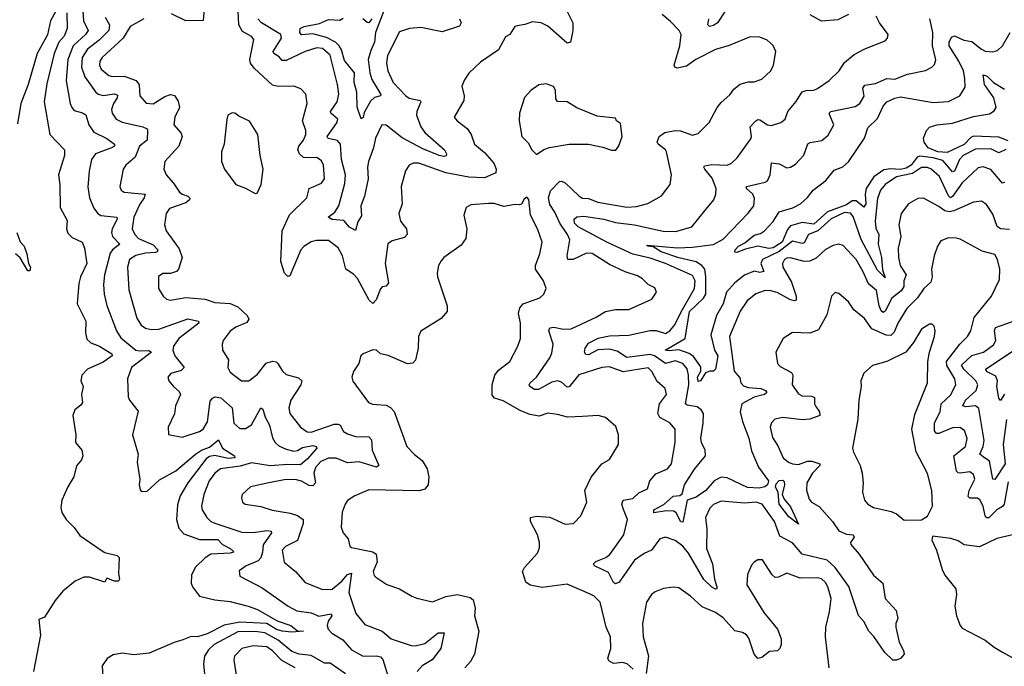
# Model space of a CAD drawing. Extents: x 1493970 to 1595317, y 729910 to 844791.
# Tile 196 of 256: x 1502742 to 1507854, y 823022 to 826381. Entities that reach past the tile are written whole.
import ezdxf

# ---------------------------------------------------------------- set-up
doc = ezdxf.new("R2010")
doc.units = 0

msp = doc.modelspace()

# ---------------------------------------------------------------- linework, layer by layer
at = {"layer": '0CON10XD'}
for points in [[(1505555.5, 826485), (1505614.7, 826364.7), (1505614.7, 826325), (1505602.5, 826265), (1505585, 826259.4), (1505485, 826348.1), (1505450, 826365), (1505405, 826370.6), (1505365, 826355.5), (1505325, 826350), (1505313.8, 826345), (1505286.2, 826305), (1505265, 826291.2), (1505228.9, 826225), (1505135, 826160), (1505075, 826104), (1505051.5, 826068.5), (1505037.5, 826035), (1505050, 825985), (1505048, 825962), (1504997.5, 825875), (1505013.3, 825855), (1505065.5, 825815.5), (1505085.8, 825785), (1505103.3, 825735), (1505155, 825691.5), (1505203.8, 825635), (1505216.4, 825605), (1505214.6, 825585.4), (1505155, 825560.2), (1505075, 825563.3), (1504955, 825586.1), (1504815, 825635.4), (1504784.5, 825635.5), (1504764.4, 825625.6), (1504745, 825596.7), (1504723.6, 825515), (1504728.1, 825425), (1504711.1, 825375), (1504718.8, 825335), (1504750, 825295), (1504754.6, 825265.4), (1504739.5, 825250.5), (1504676.9, 825233.1), (1504652.8, 825217.2), (1504640, 825115), (1504657.5, 825015), (1504645, 824997.5), (1504625, 824993.3), (1504615, 824983.8), (1504593.8, 824926.2), (1504575, 824907.5), (1504557.5, 824925), (1504496.6, 825036.6), (1504475, 825059.1), (1504435.4, 825085.4), (1504418.9, 825155), (1504396.5, 825196.5), (1504345, 825233.3), (1504282.5, 825235), (1504255, 825226.9), (1504217, 825203), (1504201.8, 825185), (1504145, 825050), (1504135, 825048), (1504117.8, 825065), (1504098, 825125), (1504105.4, 825285), (1504143, 825367), (1504232.3, 825455), (1504246, 825504), (1504308.8, 825531.2), (1504324.4, 825555), (1504319.6, 825625), (1504308.7, 825648.7), (1504285, 825664.5), (1504256.7, 825663.3), (1504215, 825665.9), (1504195, 825683.9), (1504186.1, 825705), (1504190.7, 825725), (1504215.3, 825755), (1504227.5, 825785), (1504227.9, 825805), (1504210, 825855), (1504234.4, 825945), (1504228.6, 825995), (1504201.1, 826021.1), (1504165, 826035.5), (1504085, 826033.5), (1504055, 826040.9), (1503959.8, 826129.8), (1503941.3, 826155), (1503937.8, 826175), (1503958.3, 826278.3), (1503945, 826294.2), (1503899.3, 826319.3), (1503879.2, 826355), (1503877.3, 826425)], [(1503701.2, 826455), (1503695, 826376.2), (1503605, 826375.9), (1503530.7, 826410.7)], [(1506437.8, 826475), (1506365.2, 826364.8), (1506345, 826350.3), (1506323.3, 826345), (1506314.6, 826355), (1506320.5, 826385)], [(1502929.4, 826425), (1502902, 826375), (1502887, 826303), (1502832.2, 826205), (1502786.3, 826043.7), (1502748.7, 825945), (1502730.5, 825839.5)], [(1502986.9, 826416.9), (1502988.9, 826335), (1502973.9, 826296.1), (1502946.1, 826263.9), (1502921.9, 826205), (1502882.5, 826047.5), (1502869.4, 825955), (1502899.1, 825785), (1502975.6, 825705), (1502974.5, 825675), (1502943.1, 825575), (1502950, 825525), (1502952.7, 825405), (1502988.9, 825338.9), (1502985.6, 825295.6), (1502993, 825273), (1503015, 825250), (1503067.5, 825225), (1503079.4, 825195), (1503090.9, 825115), (1503057.7, 825045), (1503048.9, 825011.1), (1503041.5, 824905), (1503085, 824816), (1503084.3, 824755), (1503091.7, 824721.7), (1503111.8, 824701.8), (1503156.7, 824685), (1503220, 824645), (1503223.1, 824635), (1503175, 824602.2), (1503094.2, 824565), (1503065.7, 824535), (1503060.6, 824505), (1503071.9, 824475), (1503063.5, 824435), (1503067.8, 824392.2), (1503060.6, 824379.4), (1503029.2, 824355), (1503018.5, 824325), (1503033.8, 824225), (1503031.4, 824185), (1503064.2, 824145), (1503069.4, 824115), (1503062.5, 824095), (1503036.4, 824063.6), (1503023.8, 824006.2), (1502992.1, 823955), (1502961.2, 823885), (1502955.5, 823845), (1502961.2, 823821.2), (1502983.3, 823785), (1503025, 823744.2), (1503055, 823702), (1503165.8, 823625.8), (1503185, 823613.3), (1503247.7, 823597.7), (1503258.3, 823588.3), (1503256, 823505), (1503260.8, 823475), (1503256, 823465), (1503234.3, 823464.3), (1503195, 823480), (1503185, 823460), (1503105, 823486.2), (1503075, 823486.2), (1503031.2, 823465), (1502966.4, 823413.6), (1502927.1, 823365), (1502871.7, 823278.3), (1502841.2, 823265), (1502850, 823185), (1502813.3, 822995)], [(1503070.5, 826425), (1503074.2, 826375), (1503097.6, 826325), (1503084.2, 826305), (1503020.6, 826245), (1502991.7, 826175), (1502982.8, 826062.8), (1503003.8, 825945), (1503012.2, 825925), (1503025, 825910), (1503068.1, 825898.1), (1503085, 825886.5), (1503101.8, 825835), (1503127.3, 825797.3), (1503195, 825763.1), (1503234.2, 825735), (1503234, 825725), (1503219.2, 825715), (1503136.5, 825683.5), (1503115.5, 825655), (1503102.5, 825595), (1503096.7, 825513.3), (1503104.6, 825455), (1503127.7, 825402.3), (1503145.9, 825375.9), (1503164.1, 825364.1), (1503247.5, 825355), (1503248.2, 825345), (1503222.6, 825295), (1503218.6, 825275), (1503225, 825254.6), (1503262.5, 825215), (1503223.6, 825186.4), (1503211.9, 825168.1), (1503182.1, 825055), (1503177.2, 825005), (1503180.7, 824955), (1503195, 824896.2), (1503245.2, 824765.2), (1503267.9, 824727.9), (1503345, 824665.3), (1503365, 824660.3), (1503413.6, 824663.6), (1503427.5, 824655), (1503322.1, 824575), (1503301.8, 824515), (1503305, 824422.5), (1503312, 824405), (1503357, 824347), (1503328.5, 824225), (1503358.2, 824125), (1503352, 824082), (1503366, 823995), (1503362, 823965), (1503368.3, 823938.3), (1503375, 823930), (1503405, 823932), (1503468.8, 823991.2), (1503552.3, 824037.7), (1503655.4, 824125), (1503685.5, 824145), (1503728.5, 824161.5), (1503775, 824199.2), (1503794.5, 824155), (1503856.7, 824115), (1503858.8, 824105), (1503825, 824101.5), (1503755, 824117.9), (1503728.1, 824111.9), (1503710.6, 824099.4), (1503615.2, 823974.8), (1503575, 823907.8), (1503561.6, 823861.6), (1503556.2, 823785), (1503569.2, 823739.2), (1503595, 823710), (1503675, 823681.2), (1503771.7, 823681.7), (1503795.5, 823655), (1503834.4, 823635), (1503849.8, 823619.8), (1503851.9, 823615), (1503835, 823609.4), (1503734.8, 823605.2), (1503705, 823585.3), (1503653.8, 823535), (1503634.1, 823495.9), (1503632.5, 823455), (1503638.9, 823435), (1503675, 823386.2), (1503755, 823367.4), (1503835, 823359), (1503927.8, 823335), (1503977.5, 823317.5), (1504078.6, 823258.6), (1504150.6, 823235), (1504185, 823206.7), (1504215.6, 823204.4), (1504155, 823199.5), (1504105.3, 823204.7), (1504075, 823213.7), (1504025, 823244.9), (1503885, 823252.3), (1503803.5, 823236.5), (1503715, 823190.9), (1503665, 823174.8), (1503633, 823177), (1503589.5, 823159.5), (1503545, 823146.9), (1503415, 823090.5), (1503335, 823082.9), (1503275, 823090), (1503227.9, 823082.1), (1503197.3, 823062.7), (1503170.8, 823025), (1503175, 822940)], [(1503186.8, 826395), (1503208.4, 826355), (1503204.8, 826325), (1503155.4, 826274.6), (1503095, 826227.4), (1503067.5, 826185), (1503063.9, 826135), (1503081, 826085), (1503136, 826006), (1503150, 825995), (1503175, 825988), (1503235, 825995.7), (1503249.6, 825989.6), (1503248.4, 825975), (1503228.7, 825945), (1503218.2, 825915), (1503222.5, 825895), (1503243.3, 825865), (1503275, 825849.3), (1503381.4, 825825), (1503404.3, 825815), (1503405.4, 825805.4), (1503403.8, 825755), (1503363.8, 825725), (1503342.5, 825667.5), (1503293.7, 825626.3), (1503279.1, 825605), (1503261.9, 825515), (1503269.2, 825495), (1503285, 825485.6), (1503392.9, 825475), (1503389.1, 825455), (1503366.7, 825423.3), (1503334.4, 825355), (1503326.7, 825295), (1503340.6, 825265), (1503359.1, 825245), (1503435, 825210.8), (1503459.1, 825185), (1503456.5, 825175), (1503447.6, 825172.4), (1503395, 825169.2), (1503345, 825156), (1503313.2, 825135), (1503301.2, 825095), (1503308.5, 824978.5), (1503350.9, 824830.9), (1503373.6, 824795), (1503395, 824779.6), (1503425, 824771.6), (1503465, 824774.3), (1503615, 824827.5), (1503671.2, 824815), (1503672.5, 824805), (1503568.8, 824725), (1503540.3, 824685), (1503538.1, 824665), (1503547, 824635), (1503596.7, 824575), (1503580.9, 824559.1), (1503527.2, 824542.8), (1503511.4, 824525), (1503515.8, 824505), (1503540, 824475), (1503570.4, 824450.4), (1503576.4, 824435), (1503550.8, 824375), (1503545.9, 824334.1), (1503512.7, 824265), (1503515, 824226.7), (1503585, 824212.9), (1503675, 824242), (1503695, 824254.6), (1503717.3, 824292.7), (1503731, 824399), (1503742.7, 824415), (1503757.7, 824422.3), (1503786.9, 824416.9), (1503845.2, 824365.2), (1503854.7, 824285), (1503885, 824257.7), (1503915, 824258), (1503945, 824277.3), (1503995, 824364.2), (1504005, 824357.5), (1504016.5, 824316.5), (1504038.5, 824275), (1504055, 824209.4), (1504068.9, 824185), (1504087.7, 824167.7), (1504125, 824150), (1504165, 824140.8), (1504185, 824142.8), (1504211.3, 824158.7), (1504265, 824169.1), (1504281.5, 824165), (1504284.6, 824155), (1504235, 824097.7), (1504200.9, 824069.1), (1504135, 824071.2), (1504042.9, 824062.9), (1503945, 824078.6), (1503887.7, 824062.3), (1503785, 824048.1), (1503756.1, 824025), (1503726.5, 823985), (1503697.8, 823915), (1503686.7, 823855), (1503689.2, 823835), (1503714.6, 823795), (1503735, 823775.3), (1503756, 823766), (1503895, 823719.2), (1503955, 823716.8), (1504025, 823727.9), (1504047.5, 823725), (1504049.5, 823715), (1504006.6, 823653.4), (1504002.3, 823615)], [(1503386.9, 826385), (1503316.4, 826345), (1503279.3, 826285), (1503170.4, 826185), (1503159.1, 826165), (1503157.5, 826145), (1503165, 826124.5), (1503205, 826090.6), (1503225, 826085.8), (1503285, 826088.2), (1503347.5, 826065), (1503363.2, 826043.2), (1503366.5, 825985), (1503398.3, 825948.3), (1503435, 825943.8), (1503495, 825982.4), (1503525, 825992.5), (1503546.7, 825986.7), (1503565, 825958), (1503572.2, 825925), (1503547.9, 825875), (1503541.9, 825835), (1503581.2, 825791.2), (1503586.4, 825775), (1503569.2, 825725), (1503496.3, 825643.7), (1503491.1, 825605), (1503503.5, 825575), (1503541.7, 825531.7), (1503571.3, 825485), (1503585, 825474.1), (1503615.8, 825465), (1503625.7, 825454.3), (1503624.3, 825445), (1503605, 825429.2), (1503519.8, 825400.2), (1503502.2, 825375), (1503499.1, 825350.9), (1503494.4, 825315), (1503503.3, 825285), (1503570.4, 825190.4), (1503585.9, 825145), (1503566.8, 825085), (1503556.8, 825073.2), (1503525, 825062.1), (1503485, 825063.1), (1503462.5, 825047.5), (1503463.1, 824985), (1503487.5, 824945), (1503505, 824930), (1503525, 824924.4), (1503605, 824937.7), (1503705, 824928.9), (1503755, 824911.5), (1503835, 824906.8), (1503875, 824888.9), (1503923.5, 824845), (1503932.5, 824825), (1503921.2, 824808.8), (1503865, 824784.6), (1503835, 824762.7), (1503798.9, 824715), (1503793.1, 824695), (1503795.7, 824665), (1503826, 824615), (1503822.5, 824575), (1503835, 824550), (1503894.6, 824504.6), (1503932.5, 824505), (1503975, 824537.8), (1504022.3, 824597.7), (1504055, 824607.3), (1504073.7, 824603.7), (1504082.9, 824595), (1504107.1, 824555), (1504125, 824538.1), (1504190.4, 824520.4), (1504206.9, 824505), (1504202.5, 824485), (1504150, 824405), (1504138.9, 824365), (1504145.4, 824335.4), (1504200, 824265), (1504235, 824240), (1504255, 824238.8), (1504375, 824279.4), (1504395, 824280.8), (1504406.5, 824275), (1504422.8, 824242.7), (1504445, 824229.3), (1504485, 824215.3), (1504554.7, 824214.7), (1504568.1, 824198.1), (1504571.8, 824145), (1504607.3, 824065), (1504595, 824056.7), (1504505, 824083.8), (1504445, 824080), (1504385, 824103), (1504345, 824102.9), (1504305, 824085.7), (1504277.4, 824055), (1504270, 824025), (1504278.1, 823975), (1504265, 823960), (1504245, 823961.9), (1504205, 823984.8), (1504172.7, 823992.7), (1504115, 823991.9), (1504035, 823975.4), (1503940, 823955), (1503897.5, 823915), (1503894, 823895), (1503898.8, 823875), (1503912.5, 823865), (1503995, 823853.3), (1504053.1, 823833.1), (1504147.4, 823817.4), (1504185, 823805.4), (1504213.5, 823785), (1504214.6, 823765), (1504184.7, 823675.3), (1504122.9, 823645), (1504104.4, 823625), (1504115, 823564), (1504174.5, 823514.5), (1504225, 823457.5), (1504315, 823420.9), (1504365, 823422.5), (1504415.1, 823464.9), (1504445, 823500), (1504465, 823506.5), (1504451.3, 823405), (1504487.1, 823297.1), (1504535, 823240), (1504625, 823204.3), (1504671.2, 823165), (1504775, 823130.3), (1504795, 823128.6), (1504845, 823140.9), (1504915, 823195.5), (1504945.8, 823195.8), (1504928.2, 823115), (1504883.7, 823056.3), (1504831.1, 823025), (1504805.7, 822995)], [(1505026.5, 826385), (1505034.4, 826365), (1505025, 826347.1), (1504935, 826317.9), (1504825, 826340.7), (1504765.3, 826334.7), (1504715, 826318), (1504651.2, 826195), (1504647, 826155), (1504653.4, 826115), (1504680.8, 826055), (1504747.9, 825985), (1504765, 825973.4), (1504821.7, 825961.7), (1504825.7, 825955), (1504816.5, 825933.5), (1504803.9, 825905), (1504803.3, 825885), (1504825, 825824.4), (1504846.4, 825795), (1504948.2, 825705), (1504958.5, 825685), (1504956, 825674), (1504945, 825669.7), (1504919.4, 825675), (1504835, 825710.7), (1504728.1, 825768.1), (1504645, 825833.5), (1504622.5, 825835), (1504589.2, 825765), (1504579.6, 825715), (1504553.4, 825645), (1504548.7, 825615), (1504551.6, 825555), (1504532.2, 825465), (1504512.9, 825415), (1504516.9, 825363.1), (1504498.5, 825331.5), (1504485, 825286.7), (1504455, 825302.7), (1504425, 825338.7), (1504365, 825343), (1504344.2, 825355), (1504378.2, 825381.8), (1504399.7, 825415), (1504430.9, 825530.9), (1504433.1, 825575), (1504413.2, 825655), (1504408.7, 825735), (1504392.9, 825752.9), (1504343.2, 825763.2), (1504339.3, 825775), (1504388.7, 825845), (1504393.6, 825863.6), (1504357.9, 825895), (1504355.9, 825905), (1504391.2, 825955), (1504398.4, 825995), (1504392.6, 826045), (1504355, 826196.2), (1504315, 826231.9), (1504285, 826235.2), (1504225, 826215.8), (1504125, 826169.7), (1504105, 826168.5), (1504088.6, 826188.6), (1504061.9, 826205), (1504057.9, 826215), (1504100.9, 826285), (1504098.5, 826305), (1503997.1, 826365), (1503978.5, 826385)], [(1504633.6, 826426.4), (1504590.2, 826315), (1504585.2, 826265), (1504565, 826221.2), (1504551.6, 826175), (1504559.5, 826105), (1504570.9, 826070.9), (1504618, 825992), (1504615.8, 825985), (1504585, 825976.1), (1504562.9, 825957.1), (1504531.2, 825898.8), (1504525, 825873.3), (1504515, 825866.2), (1504495, 825927.5), (1504493, 826005), (1504479.3, 826055), (1504480.4, 826105), (1504429.2, 826169.2), (1504413, 826225), (1504401.2, 826245), (1504382, 826265), (1504335, 826289.2), (1504265, 826307), (1504205, 826301.8), (1504196.7, 826315), (1504198.2, 826335), (1504219.4, 826345), (1504298.9, 826361.1), (1504345, 826381.3), (1504405, 826378.6), (1504421.8, 826388.2)], [(1504569.8, 826385), (1504555, 826365.6), (1504545.9, 826365.9), (1504523.3, 826385)], [(1505546.6, 825323.4), (1505521.3, 825381.3), (1505495, 825420.9), (1505488.3, 825455), (1505498.7, 825491.3), (1505545, 825540), (1505555, 825542.2), (1505575, 825533.5), (1505645, 825465.5), (1505664.3, 825454.3), (1505695, 825452.2), (1505743.8, 825433.8), (1505895, 825407.9), (1505945, 825410), (1506003, 825427), (1506074.5, 825465.5), (1506118.6, 825525), (1506126.9, 825575), (1506100.4, 825695), (1506095, 825705.5), (1506056.7, 825735), (1506052.7, 825745), (1506062.5, 825775), (1506092.5, 825795), (1506145, 825805.8), (1506173.7, 825803.7), (1506235, 825780.6), (1506265, 825790), (1506322.4, 825847.6), (1506364.2, 825925), (1506385, 825951.2), (1506428.8, 825991.2), (1506449.3, 826020.7), (1506483.5, 826046.5), (1506525, 826057.5), (1506555, 826058), (1506595, 826072.5), (1506642.5, 826115), (1506655.7, 826145), (1506668.8, 826215), (1506655, 826246.7), (1506623.3, 826275), (1506585, 826290.8), (1506535, 826292.5), (1506425, 826247.1), (1506355, 826225.6), (1506252.9, 826175), (1506205, 826139.1), (1506155, 826129.1), (1506144.1, 826134.1), (1506140, 826145), (1506169.1, 826245), (1506176.9, 826305), (1506165.8, 826325), (1506120.9, 826370.9), (1506077.6, 826407.6)], [(1506281.8, 824185), (1506277.9, 824207.9), (1506291.1, 824285), (1506291.8, 824335), (1506279.6, 824355), (1506260.3, 824370.2), (1506208.1, 824378.1), (1506198.8, 824385), (1506215.9, 824484.1), (1506215.4, 824535), (1506207.7, 824567.7), (1506185.8, 824595), (1506145, 824610), (1506095, 824594.8), (1506038, 824635), (1506015, 824642.6), (1505895, 824626.2), (1505845, 824658.7), (1505805, 824670), (1505744.2, 824665.8), (1505695, 824640.6), (1505682.4, 824642.4), (1505674.4, 824655), (1505677.9, 824675), (1505695, 824700.6), (1505745, 824727.7), (1505805, 824738.9), (1505905, 824742.5), (1506015, 824766.7), (1506046.2, 824766.2), (1506095, 824751), (1506117.6, 824765), (1506143.5, 824796.5), (1506175.8, 824864.2), (1506245.9, 824985), (1506250, 825025), (1506235, 825052.7), (1506095.1, 825115.1), (1506015, 825143), (1505925, 825163.2), (1505793.8, 825223.8), (1505641.8, 825305), (1505623.1, 825325), (1505620.7, 825345), (1505635, 825357.1), (1505670.7, 825360.7), (1505774.2, 825344.2), (1505835, 825327), (1505935, 825315.6), (1506082.5, 825282.5), (1506148.6, 825281.4), (1506231.9, 825305), (1506305.3, 825394.7), (1506346.7, 825445), (1506356.5, 825475), (1506357.8, 825505), (1506337.7, 825557.7), (1506299.5, 825605), (1506294.4, 825615), (1506298.3, 825621.7), (1506335, 825628.8), (1506415, 825625.4), (1506438.6, 825635), (1506466.8, 825663.2), (1506538.3, 825761.7), (1506542.1, 825775), (1506535.4, 825825), (1506565, 825855.6), (1506575, 825862.5), (1506585, 825860.9), (1506624.2, 825835), (1506645, 825831.2), (1506693.7, 825846.3), (1506715.6, 825865), (1506730, 825905), (1506774, 825956), (1506805, 826006.2), (1506825, 826013.8), (1506865, 826014.4), (1506885, 826023.1), (1506944.7, 826065.3), (1506996.9, 826115), (1507025, 826158.1), (1507075, 826200), (1507130.6, 826229.4), (1507235, 826271.2), (1507248, 826285), (1507251.2, 826305), (1507205.6, 826365.6), (1507188.5, 826398.5)], [(1506524.7, 825375.3), (1506554.4, 825415), (1506557.9, 825452.1), (1506548.5, 825475), (1506515.6, 825505), (1506515.7, 825515), (1506613.1, 825536.9), (1506625.3, 825544.7), (1506638.8, 825575), (1506645, 825637.5), (1506685, 825633.1), (1506725, 825612.2), (1506745, 825614.4), (1506769.4, 825630.6), (1506812.8, 825677.2), (1506835, 825736.9), (1506846.1, 825743.9), (1506906.5, 825753.5), (1506939.5, 825780.5), (1506968.5, 825835), (1506947.5, 825885), (1506945.5, 825895), (1506953.1, 825905), (1507079.9, 825930.1), (1507104.3, 825945), (1507126.1, 825983.9), (1507120, 826025), (1507129.7, 826040.3), (1507185, 826050), (1507245, 826075.4), (1507285, 826071.8), (1507352.3, 826097.7), (1507445, 826117.5), (1507478, 826135), (1507491.1, 826148.9), (1507498.2, 826171.8), (1507481.1, 826245), (1507483.4, 826315), (1507466.8, 826385)], [(1507045, 826408.6), (1506989.1, 826380.9), (1506905, 826372.9), (1506846, 826406)], [(1507862.5, 825707.5), (1507825, 825689.7), (1507785, 825710.9), (1507705, 825708.7), (1507641.4, 825675), (1507621.4, 825655), (1507595, 825594), (1507585, 825590.4), (1507535, 825649.3), (1507485, 825664.2), (1507415, 825671.8), (1507402.5, 825667.5), (1507370, 825625), (1507345, 825609.3), (1507315, 825602.1), (1507264.1, 825605.9), (1507228.3, 825601.7), (1507177.4, 825565), (1507137.3, 825505), (1507131.8, 825475), (1507135.8, 825425), (1507125, 825407.4), (1507085, 825440.2), (1507065, 825439.8), (1507035, 825419.5), (1506936.8, 825383.2), (1506865, 825318.7), (1506805, 825327), (1506745, 825310.3), (1506728.5, 825291.5), (1506701.4, 825225), (1506655, 825196.4), (1506632.4, 825192.4), (1506575, 825204.8), (1506510.9, 825189.1), (1506465, 825171.4), (1506455, 825173.8), (1506457.1, 825185), (1506474.6, 825205), (1506507.2, 825222.8), (1506555, 825261.2), (1506588.9, 825271.1), (1506610, 825285), (1506655, 825332.7), (1506685, 825383.2), (1506756.6, 825403.4), (1506795.7, 825425), (1506832.2, 825457.8), (1506861.1, 825495), (1506926.9, 825545), (1506970.9, 825599.1), (1507015, 825616.2), (1507045, 825642.2), (1507128.4, 825765), (1507145, 825820), (1507195, 825867.9), (1507225, 825931.1), (1507245, 825954.6), (1507285, 825974.3), (1507315, 825980.5), (1507485, 825950.2), (1507564, 825956), (1507622.9, 825985), (1507650.2, 826029.8), (1507650, 826075), (1507641.9, 826115), (1507618.5, 826165), (1507567.7, 826245), (1507568.1, 826265), (1507579.6, 826290.4), (1507595, 826298), (1507644.1, 826274.1), (1507685, 826267.9), (1507735, 826227.3), (1507755, 826218.2), (1507795, 826214.4), (1507819.3, 826220.7), (1507844.6, 826245.4), (1507885, 826314.2)], [(1507875, 825752.7), (1507825, 825771.5), (1507695, 825776.6), (1507680.6, 825769.4), (1507645, 825732.7), (1507558.2, 825691.8), (1507508.9, 825695), (1507458.2, 825715), (1507438.1, 825745), (1507434.5, 825765), (1507450, 825805), (1507465, 825822.2), (1507504.2, 825834.2), (1507585, 825843.9), (1507695, 825878.8), (1507777.2, 825892.8), (1507801.9, 825908.1), (1507811.5, 825925), (1507800, 825975), (1507750.7, 826045), (1507744.7, 826095.3), (1507765, 826087.6), (1507797.3, 826055), (1507855, 826020)], [(1505425, 825680), (1505463.9, 825706.1), (1505492.7, 825717.3), (1505595, 825734.3), (1505695, 825733.8), (1505769.3, 825719.3), (1505815, 825703.3), (1505837, 825703), (1505853.6, 825726.4), (1505870, 825775), (1505861.7, 825841.7), (1505840, 825855), (1505835, 825870), (1505740.7, 825880.7), (1505635, 825923.8), (1505585, 825954), (1505535, 825956.7), (1505525, 825970), (1505523.8, 826015), (1505514, 826034), (1505475, 826048), (1505437.7, 826042.3), (1505396.1, 826013.9), (1505363.3, 825976.7), (1505337.5, 825895), (1505335.7, 825855), (1505350, 825775), (1505382, 825742), (1505401.2, 825705), (1505425, 825680)], [(1503965, 825477.5), (1503975, 825480), (1503996.2, 825525), (1504006, 825605), (1503990, 825675), (1503979.2, 825785), (1503935, 825853.3), (1503879.3, 825879.3), (1503860, 825895), (1503845, 825896.7), (1503822.5, 825885), (1503817, 825863), (1503804.3, 825735), (1503790.8, 825695), (1503790, 825645), (1503806.2, 825605), (1503863.8, 825525), (1503915, 825506), (1503965, 825477.5)], [(1507855, 825538), (1507845, 825531.8), (1507785, 825603.5), (1507745, 825617.2), (1507718.8, 825611.2), (1507635, 825532.9), (1507585, 825462.1), (1507575, 825455.9), (1507565, 825465.4), (1507516.9, 825566.9), (1507475, 825603.9), (1507455, 825613.9), (1507425, 825613), (1507377.5, 825582.5), (1507294.5, 825565), (1507236.2, 825525), (1507210.6, 825495), (1507195, 825452), (1507183, 825335), (1507187.5, 825297.5), (1507202, 825265), (1507199.1, 825215), (1507216.9, 825145), (1507221.9, 825081.9), (1507235, 825040), (1507195, 825079.6), (1507111.5, 825238.5), (1507069.3, 825359.3), (1507055, 825376.7), (1507025, 825379.5), (1506955, 825346.1), (1506886.3, 825283.7), (1506838.4, 825265), (1506815, 825222.9), (1506805, 825218.2), (1506755, 825230.7), (1506685, 825177.3), (1506598.7, 825135), (1506589.3, 825115), (1506605, 825073.3), (1506585, 825067.3), (1506555, 825074.7), (1506505, 825054.3), (1506455, 825013.9), (1506412.1, 824965), (1506394.5, 824905), (1506359.4, 824845), (1506330.4, 824745), (1506349.8, 824665), (1506366.1, 824635), (1506354.7, 824565), (1506345.2, 824554.8), (1506325, 824556.2), (1506302.8, 824547.2), (1506276.8, 824505), (1506265, 824502.5), (1506261.6, 824525), (1506278.2, 824555), (1506277.8, 824577.8), (1506240.9, 824630.9), (1506218, 824648), (1506165, 824666.4), (1506115, 824661.1), (1506093.1, 824665), (1506197.9, 824725), (1506219.2, 824865), (1506292.9, 824935), (1506305.4, 824955), (1506305.4, 825045.4), (1506299, 825085), (1506283, 825105), (1506255, 825122.9), (1506165, 825143.5), (1506072.9, 825175), (1506030.5, 825200.5), (1506001.2, 825205), (1506000, 825210), (1506155, 825196.3), (1506235, 825199.3), (1506345, 825214), (1506395, 825240.4), (1506524.7, 825375.3)], [(1505927, 823007), (1505896.1, 823036.1), (1505872.7, 823042.7), (1505825, 823037.3), (1505800.4, 823050.4), (1505795.6, 823065.6), (1505810.9, 823115), (1505809.6, 823175), (1505787.1, 823225), (1505755.6, 823355), (1505725, 823386.9), (1505700.5, 823399.5), (1505585, 823448.9), (1505455, 823431.1), (1505393.1, 823443.1), (1505370, 823460), (1505353.1, 823515), (1505362.9, 823535), (1505430.7, 823609.3), (1505441.7, 823638.3), (1505441.5, 823665), (1505430.5, 823705), (1505393.5, 823775), (1505394.2, 823795), (1505425, 823802.5), (1505495, 823797.5), (1505575, 823760), (1505616.7, 823765), (1505655.7, 823804.3), (1505687.1, 823875), (1505676.9, 823935), (1505710, 824005), (1505765, 824074.2), (1505805, 824096.2), (1505851.2, 824175), (1505852, 824225), (1505837.7, 824267.7), (1505783.3, 824315), (1505745, 824325.7), (1505665, 824319.2), (1505585.9, 824315.9), (1505535, 824330.8), (1505485, 824336.9), (1505438.7, 824321.3), (1505390.3, 824330.3), (1505340.9, 824350.9), (1505251.7, 824401.7), (1505208, 824415), (1505195, 824430), (1505194.6, 824485), (1505208.8, 824535), (1505228.5, 824561.5), (1505287.1, 824605), (1505329.2, 824685), (1505342.5, 824725), (1505341.8, 824805), (1505332.1, 824855), (1505338.2, 824885), (1505355.8, 824905), (1505443.6, 824936.4), (1505463.8, 824955), (1505475.8, 824984.2), (1505462.5, 825025), (1505419.6, 825085), (1505420.4, 825105), (1505442.7, 825165), (1505454.2, 825225), (1505431.4, 825295), (1505394.3, 825365), (1505385, 825447.5), (1505375, 825460), (1505361.2, 825448.8), (1505347.7, 825422.3), (1505335, 825418.8), (1505315, 825421.2), (1505255, 825411.4), (1505205, 825425.7), (1505176.8, 825426.8), (1505085, 825419.2), (1505060, 825405), (1505048.8, 825365), (1505064.1, 825294.1), (1505059.2, 825245), (1505035, 825210), (1504945, 825146), (1504930.7, 825129.3), (1504917.5, 825105), (1504910, 825065), (1504910.8, 825045), (1504961.9, 824895), (1504961.9, 824865), (1504930.6, 824829.4), (1504825, 824763.3), (1504812.5, 824735), (1504811.4, 824675), (1504797.8, 824612.2), (1504783, 824597), (1504755, 824592.9), (1504655, 824636), (1504615, 824646.2), (1504595, 824663.8), (1504575, 824665.8), (1504525, 824646.2), (1504513.3, 824635), (1504503.8, 824595), (1504475.8, 824554.2), (1504466.2, 824525), (1504472.7, 824502.7), (1504552.5, 824392.5), (1504573.2, 824383.2), (1504595, 824382.2), (1504645, 824379.1), (1504667.4, 824367.4), (1504685.8, 824345.8), (1504751.4, 824165), (1504791.9, 824121.9), (1504831.9, 824091.9), (1504857.4, 824047.4), (1504867.1, 824005), (1504862.7, 823965), (1504845, 823943.1), (1504816, 823934), (1504555, 823938.9), (1504482.1, 823907.9), (1504445, 823883.8), (1504432.5, 823865), (1504417, 823823), (1504410.6, 823745), (1504422.5, 823715), (1504447.5, 823685), (1504457, 823647), (1504465, 823639.2), (1504575, 823617.8), (1504592.2, 823605), (1504598.8, 823565), (1504578.1, 823515), (1504582.5, 823495), (1504592, 823485), (1504647.6, 823447.6), (1504715, 823424.3), (1504777.6, 823387.6), (1504805, 823375.7), (1504885, 823357.5), (1504954.7, 823385.3), (1505015, 823395.4), (1505080.4, 823380.4), (1505096.9, 823366.9), (1505106.5, 823325), (1505103.5, 823285), (1505126.2, 823205), (1505104.3, 823085.7), (1505082.6, 823047.4), (1505052.9, 823015)], [(1507882, 825292), (1507835, 825295.3), (1507816.9, 825306.9), (1507795, 825370.8), (1507762, 825422), (1507735, 825438.9), (1507695, 825433.6), (1507592.5, 825387.5), (1507567.3, 825382.7), (1507545, 825388.1), (1507515, 825411.5), (1507435, 825454.3), (1507405, 825452.5), (1507356, 825425), (1507319.4, 825375), (1507306.4, 825315), (1507316.9, 825255), (1507303.1, 825195), (1507304, 825145), (1507314, 825105), (1507344.1, 825055), (1507332.4, 825025), (1507333, 824995), (1507318.1, 824971.9), (1507270.8, 824935), (1507235, 824867.8), (1507225, 824860.9), (1507215, 824868.9), (1507205.3, 824895), (1507190.3, 824975), (1507148.9, 825008.9), (1507122.2, 825072.2), (1507084.7, 825135), (1507018.2, 825208.2), (1506995, 825214.4), (1506965, 825207.5), (1506925, 825188.2), (1506876.8, 825143.2), (1506845, 825126.1), (1506814.8, 825124.8), (1506745, 825143.8), (1506725, 825142.7), (1506712.5, 825135), (1506703.2, 825115), (1506704, 825095), (1506748.6, 825018.6), (1506772.9, 824945), (1506774.2, 824925), (1506765, 824921.3), (1506745, 824926.3), (1506674.4, 824964.4), (1506635, 824974.3), (1506606.7, 824973.3), (1506565, 824957.1), (1506519.2, 824920.8), (1506483.6, 824866.4), (1506427.7, 824735), (1506452.3, 824555), (1506480.5, 824520.5), (1506486.2, 824495), (1506499.7, 824479.7), (1506525, 824470.6), (1506590.8, 824465), (1506614.5, 824455), (1506621.9, 824445), (1506610, 824435), (1506555, 824419.6), (1506490.9, 824385), (1506482.1, 824345), (1506495, 824294.5), (1506527.5, 824207.5), (1506541.7, 824141.7), (1506577.4, 824057.4), (1506630, 823985), (1506625.4, 823965), (1506610.4, 823955), (1506581.8, 823948.2), (1506521.2, 823951.2), (1506415, 824001.9), (1506385, 824004.8), (1506347.3, 823985), (1506303.9, 823935), (1506255, 823900.9), (1506207.5, 823885), (1506185, 823770.8), (1506175, 823773.5), (1506149.9, 823819.9), (1506138.6, 823828.6), (1506099.5, 823830.5), (1506035, 823818.8), (1506035, 823835.6), (1506087.1, 823862.9), (1506135, 823905.6), (1506170, 823910), (1506180.9, 823919.1), (1506194.6, 823965), (1506245, 824047.3), (1506302.2, 824115), (1506301.2, 824145), (1506281.8, 824185)], [(1507875, 823980), (1507852.6, 823865), (1507845, 823852.1), (1507815, 823835.3), (1507774.2, 823794.2), (1507763.9, 823793.9), (1507755, 823804.3), (1507744.4, 823855), (1507727.8, 823887.8), (1507715, 823895.6), (1507675.9, 823895.9), (1507666.9, 823905), (1507671.9, 823935), (1507702, 823995), (1507695, 824019.4), (1507675, 824032.5), (1507625, 824025.9), (1507615, 824027.1), (1507606.8, 824036.8), (1507592.9, 824115), (1507653.3, 824165), (1507661.4, 824205), (1507647.5, 824247.5), (1507623.4, 824263.4), (1507585, 824261.8), (1507515, 824232.4), (1507501.9, 824231.9), (1507491.1, 824245), (1507492.1, 824287.9), (1507521.1, 824345), (1507526.4, 824385), (1507575, 824430), (1507603.2, 824485), (1507596.5, 824515), (1507556.6, 824585), (1507554.6, 824605.4), (1507623.6, 824696.4), (1507662.9, 824735), (1507679.6, 824765), (1507698.5, 824835), (1507787.9, 824945), (1507828.8, 825031.2), (1507831.3, 825085), (1507818.9, 825135), (1507805, 825160.6), (1507738.8, 825178.8), (1507625, 825241.4), (1507605, 825246.7), (1507565, 825247.3), (1507525, 825232.9), (1507507.5, 825205), (1507490, 825155), (1507476.7, 825085), (1507480.4, 825045), (1507471.9, 825018.1), (1507436.2, 824985), (1507403, 824937), (1507348.8, 824881.2), (1507301.4, 824805), (1507282.3, 824757.7), (1507265, 824740.5), (1507241.6, 824741.6), (1507166.9, 824775), (1507128.7, 824828.7), (1507073.3, 824873.3), (1507045, 824915.8), (1506995, 824958.8), (1506976.4, 824963.6), (1506956.7, 824945), (1506932.1, 824847.9), (1506889.5, 824770.5), (1506845, 824752.7), (1506755, 824756.2), (1506706.2, 824725), (1506668.8, 824655), (1506676, 824595), (1506690.3, 824580.3), (1506749.3, 824549.3), (1506755.4, 824535), (1506752.7, 824485), (1506785, 824436.9), (1506805, 824427.1), (1506855, 824426), (1506868.1, 824418.1), (1506868.8, 824385), (1506875, 824371.9), (1506894.6, 824345), (1506896.9, 824325), (1506844.2, 824305.8), (1506805, 824301.9), (1506704.5, 824315.5), (1506663.4, 824306.6), (1506645, 824286.7), (1506638.6, 824265), (1506650.3, 824210.3), (1506678.3, 824168.3), (1506705.4, 824105.4), (1506733.2, 824083.2), (1506755, 824073.6), (1506785, 824070.7), (1506832.6, 824087.4), (1506855, 824087.9), (1506895.6, 824075), (1506895.6, 824065), (1506859.2, 824025), (1506829.6, 823975), (1506827.2, 823937.2), (1506840.9, 823890.9), (1506854, 823875), (1506892.5, 823852.5), (1506962.9, 823775), (1506995.6, 823725.6), (1507035, 823709.6), (1507070, 823705), (1507075, 823692.5), (1507055.8, 823665), (1507056.9, 823655), (1507101.2, 823605), (1507175, 823496.5), (1507224, 823454), (1507235.6, 823375), (1507292.9, 823312.9), (1507300.6, 823270.6), (1507290.6, 823245), (1507291.5, 823225), (1507307.6, 823147.6), (1507330, 823105), (1507334, 823085), (1507315, 823062.9), (1507293.9, 823053.9), (1507275, 823054), (1507233.1, 823095), (1507176.9, 823176.9), (1507150, 823205), (1507124.5, 823255), (1507096.4, 823286.4), (1507047.6, 823437.6), (1506976.2, 823536.2), (1506935, 823573.6), (1506805, 823604.8), (1506755, 823664.1), (1506688.7, 823698.7), (1506661.6, 823775), (1506596.4, 823865), (1506565.3, 823875.3), (1506505, 823870.7), (1506385, 823880), (1506345, 823863.5), (1506325.9, 823844.1), (1506302.9, 823795), (1506309.4, 823735), (1506308.7, 823635), (1506340, 823555), (1506349.1, 823475), (1506361.5, 823435), (1506361.2, 823425), (1506355, 823422.5), (1506335, 823433.8), (1506295, 823473.8), (1506215, 823609.6), (1506185, 823646.2), (1506145, 823676.2), (1506095, 823693.1), (1506065, 823684), (1506022.2, 823625), (1505985, 823608.8), (1505935, 823573.8), (1505855, 823458.9), (1505835, 823450), (1505825, 823458.1), (1505799.9, 823509.9), (1505726.7, 823545), (1505721.2, 823555), (1505733.1, 823566.9), (1505785, 823587.7), (1505806.8, 823603.2), (1505879.1, 823705), (1505897.2, 823785), (1505877.7, 823837.7), (1505867.8, 823865), (1505875.4, 823884.6), (1505925.8, 823894.2), (1505956.8, 823923.2), (1506002.5, 823945), (1506014.3, 823985), (1506045, 824021.4), (1506105, 824048.9), (1506126.2, 824075), (1506145.4, 824185), (1506144.6, 824254.6), (1506117.3, 824287.3), (1506066.5, 824315), (1506056.2, 824335), (1506064.6, 824385), (1506100.4, 824435), (1506094.3, 824465), (1506051.9, 824501.9), (1506025, 824553.6), (1506005, 824572.5), (1505875, 824551.4), (1505805, 824578.8), (1505765, 824574.5), (1505645, 824536.2), (1505595, 824473.6), (1505585, 824472.7), (1505555, 824497.8), (1505535, 824505.7), (1505505, 824498.9), (1505435, 824460.7), (1505415, 824460), (1505390, 824475), (1505386.7, 824485), (1505392.2, 824495), (1505425, 824523.6), (1505494.7, 824625), (1505505, 824649.2), (1505512, 824695), (1505489.2, 824765), (1505495, 824780.6), (1505516.1, 824783.9), (1505565, 824772.8), (1505605, 824774.6), (1505735, 824835.4), (1505784, 824866), (1505835, 824875.6), (1505905, 824875.7), (1506025, 824930), (1506048, 824965), (1506039.1, 824989.1), (1506005, 825005.7), (1505975.7, 825035), (1505950.5, 825050.5), (1505885, 825071.8), (1505805, 825108.7), (1505715, 825166.8), (1505685, 825168.7), (1505615, 825135.3), (1505587.5, 825135), (1505584.7, 825154.7), (1505597.7, 825237.7), (1505586.7, 825265), (1505546.6, 825323.4)], [(1502728.1, 825275), (1502745, 825227.5), (1502765.4, 825205.4), (1502780, 825165), (1502788.1, 825115), (1502797.8, 825095), (1502795, 825076.7), (1502785, 825076.2), (1502745, 825144), (1502720, 825165)], [(1507335, 823781.2), (1507425, 823782.5), (1507455, 823802.5), (1507481.2, 823855), (1507477.1, 823935), (1507455, 824023.3), (1507396.1, 824136.1), (1507373.8, 824255), (1507389.1, 824330.9), (1507456, 824495), (1507456.9, 824605), (1507465.4, 824655), (1507491.8, 824735), (1507495.6, 824765.6), (1507489.7, 824789.7), (1507478.8, 824798.8), (1507465, 824799.2), (1507425, 824774.3), (1507382.2, 824705), (1507342.5, 824655), (1507244.6, 824605.4), (1507170, 824585), (1507125.7, 824544.3), (1507109.2, 824505), (1507111.4, 824475), (1507098.1, 824405), (1507093.6, 824306.4), (1507066.9, 824155), (1507070.6, 824135), (1507106.7, 824065), (1507116.4, 824026.4), (1507121.5, 823975), (1507117.1, 823927.1), (1507127.5, 823885), (1507146, 823865), (1507175, 823847.1), (1507266.6, 823826.6), (1507294.4, 823814.4), (1507335, 823781.2)], [(1507864.8, 824305), (1507848.7, 824175), (1507859.4, 824075), (1507805, 823992.2), (1507794.1, 823994.1), (1507777.7, 824087.7), (1507745, 824110), (1507727.1, 824125), (1507745.2, 824165), (1507750.3, 824195), (1507721.5, 824361.5), (1507704.7, 824374.7), (1507655, 824370.7), (1507639.2, 824375), (1507652.9, 824405), (1507707.8, 824455), (1507716.3, 824485), (1507706.9, 824505), (1507644.8, 824565), (1507632.7, 824587.3), (1507685, 824636.9), (1507746.1, 824653.9), (1507797.6, 824692.4), (1507809.7, 824715), (1507802.6, 824765), (1507807.7, 824782.3), (1507897.2, 824812.7)], [(1507855, 824436.5), (1507835, 824403.3), (1507825.5, 824415.5), (1507814.7, 824475.3), (1507818, 824505), (1507809.8, 824529.8), (1507765, 824552.8), (1507756.7, 824565), (1507915, 824671.2)], [(1506785, 823760), (1506735, 823799.2), (1506684.5, 823865), (1506679.3, 823925), (1506665.8, 823955), (1506669.5, 823970.5), (1506685, 823988.2), (1506705, 823989.2), (1506712, 823982), (1506713.8, 823965), (1506700.4, 823915), (1506711, 823891), (1506745, 823851.1), (1506785, 823760)], [(1507927.1, 823712.9), (1507815, 823685.5), (1507725, 823642.2), (1507645, 823654), (1507615, 823673.8), (1507576.4, 823686.4), (1507481.7, 823698.3), (1507478.3, 823678.3), (1507502.5, 823625), (1507531.2, 823525), (1507545.9, 823495.9), (1507602, 823425), (1507605.8, 823395.8), (1507598.1, 823335), (1507605.7, 823285), (1507625, 823233.8), (1507635, 823220), (1507755, 823158.8), (1507801.2, 823121.2), (1507845, 823096.7), (1507923, 823053)], [(1504002.3, 823615), (1503994.3, 823585.7), (1503980, 823570), (1503918.1, 823545), (1503882.3, 823517.7), (1503885, 823490), (1504000.6, 823430.6), (1504135.5, 823335), (1504180.5, 823310.5), (1504255, 823301), (1504295, 823282.1), (1504358.6, 823295), (1504362.8, 823285), (1504343.9, 823256.1), (1504338, 823235), (1504344.7, 823215), (1504363.4, 823195), (1504419.2, 823159.2), (1504465, 823108.1), (1504525, 823075.5), (1504595, 823077.7), (1504615, 823071), (1504628.4, 823058.4), (1504660.4, 822950.4)], [(1506944.5, 823014.5), (1506925.4, 823175), (1506927.7, 823225), (1506946.7, 823305), (1506954.6, 823375), (1506937.7, 823435), (1506925, 823458.1), (1506905, 823476.7), (1506885, 823481.5), (1506795, 823480.5), (1506725, 823506.9), (1506682.5, 823485), (1506665, 823484), (1506648.3, 823498.3), (1506598, 823575), (1506574.5, 823575.5), (1506555, 823564), (1506541.7, 823548.3), (1506520.7, 823499.3), (1506517.1, 823445), (1506605, 823302.2), (1506677.5, 823215), (1506695.5, 823165), (1506695.6, 823135), (1506689.2, 823115), (1506676.5, 823103.5), (1506635, 823098.6), (1506595, 823067.5), (1506575, 823062.9), (1506555, 823086.2), (1506527.8, 823167.8), (1506515.4, 823185.4), (1506495, 823197.8), (1506455, 823206.7), (1506394.3, 823275), (1506355, 823301.5), (1506285, 823331.8), (1506225, 823387.5), (1506165, 823430.8), (1506135, 823434.3), (1506085, 823426.7), (1506041.1, 823408.9), (1506022.5, 823395), (1505996.9, 823355), (1505976.2, 823245), (1505979.2, 823175), (1506006.2, 823076.2), (1505995.3, 822985)], [(1504433.4, 822983.4), (1504355, 823038), (1504325, 823038.5), (1504255, 823078.9), (1504193.7, 823086.3), (1504155, 823098.7), (1504085, 823157.5), (1504015, 823196.6), (1503964, 823204), (1503875, 823201), (1503751.8, 823135), (1503721.8, 823108.2), (1503702.5, 823075), (1503696.2, 823035), (1503703.1, 822965)], [(1504171.8, 823015), (1504103.2, 823053.2), (1504055, 823103.5), (1504025, 823123.1), (1503955, 823129.4), (1503895, 823115.4), (1503857.3, 823075), (1503854.6, 823055), (1503869.3, 822955)]]:
    msp.add_lwpolyline(points, dxfattribs=at)

doc.saveas('drawing.dxf')
